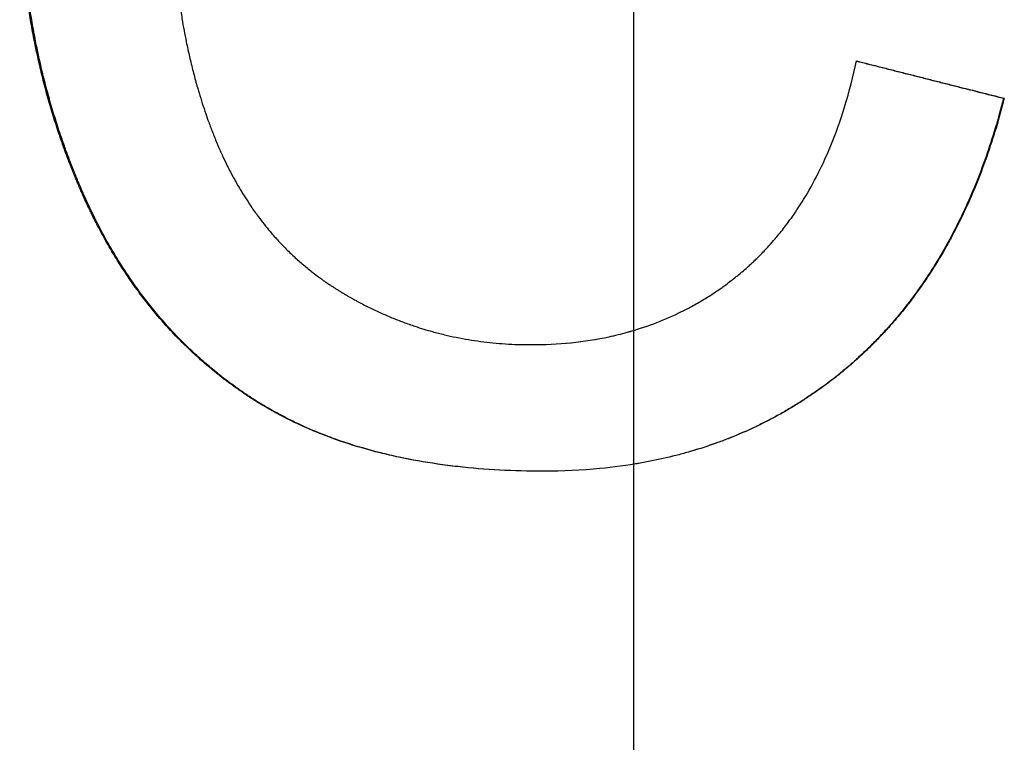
# Paper-space layout 'Layout1' of a CAD drawing. Extents: x -10 to 10, y -0.3 to 14.9.
# Tile 7 of 12: x -0.132 to 0.08, y 4.481 to 4.636. Entities that reach past the tile are written whole.
import ezdxf

# ---------------------------------------------------------------- set-up
doc = ezdxf.new("R2010")
doc.units = 0
doc.header["$MEASUREMENT"] = 0
doc.linetypes.add('CHAIN', pattern=[0.7087, 0.4724, -0.0591, 0.1181, -0.0591])
doc.layers.get('0').update_dxf_attribs({"linetype": 'CONTINUOUS'})

psp = doc.layouts.get("Layout1")

# ---------------------------------------------------------------- linework, layer by layer
at = {"linetype": 'CHAIN', "ltscale": 2}
psp.add_line((0, -0.25591), (0, 14.90157), dxfattribs=at)
psp.add_line((0.07969, 4.61948), (0.07984, 4.61948))
for points, knots in [([(-0.01948, 4.53917), (-0.02271, 4.53917), (-0.02587, 4.53925), (-0.02895, 4.53942), (-0.03203, 4.53958), (-0.03504, 4.53983), (-0.03797, 4.54016), (-0.03943, 4.54033), (-0.04088, 4.54051), (-0.04231, 4.54072), (-0.04516, 4.54113), (-0.04794, 4.54162), (-0.05065, 4.5422), (-0.052, 4.54249), (-0.05333, 4.5428), (-0.05465, 4.54313), (-0.05728, 4.54379), (-0.05983, 4.54453), (-0.06231, 4.54535), (-0.06541, 4.54638), (-0.06839, 4.54754), (-0.07125, 4.54883), (-0.07183, 4.54909), (-0.07239, 4.54935), (-0.07296, 4.54962), (-0.0738, 4.55002), (-0.07464, 4.55043), (-0.07546, 4.55086), (-0.07628, 4.55128), (-0.0771, 4.55172), (-0.0779, 4.55217), (-0.07857, 4.55254), (-0.07923, 4.55292), (-0.07988, 4.55331), (-0.08001, 4.55339), (-0.08015, 4.55347), (-0.08028, 4.55355), (-0.08067, 4.55378), (-0.08105, 4.55402), (-0.08144, 4.55426), (-0.0817, 4.55442), (-0.08195, 4.55458), (-0.08221, 4.55475), (-0.08259, 4.55499), (-0.08297, 4.55524), (-0.08335, 4.55549), (-0.08347, 4.55558), (-0.0836, 4.55566), (-0.08372, 4.55574), (-0.08397, 4.55591), (-0.08422, 4.55608), (-0.08447, 4.55625), (-0.08459, 4.55634), (-0.08472, 4.55642), (-0.08484, 4.55651), (-0.08509, 4.55668), (-0.08534, 4.55685), (-0.08558, 4.55703), (-0.08571, 4.55711), (-0.08583, 4.5572), (-0.08595, 4.55729), (-0.08632, 4.55755), (-0.08668, 4.55782), (-0.08705, 4.55809), (-0.08729, 4.55826), (-0.08753, 4.55844), (-0.08777, 4.55862), (-0.08849, 4.55917), (-0.0892, 4.55972), (-0.08991, 4.56028), (-0.09038, 4.56066), (-0.09084, 4.56104), (-0.0913, 4.56142), (-0.09222, 4.56219), (-0.09313, 4.56298), (-0.09402, 4.56379), (-0.09447, 4.56419), (-0.09491, 4.5646), (-0.09535, 4.56501), (-0.09667, 4.56625), (-0.09795, 4.56752), (-0.0992, 4.56884), (-0.10003, 4.56972), (-0.10085, 4.57062), (-0.10165, 4.57154), (-0.10285, 4.57291), (-0.10402, 4.57433), (-0.10516, 4.57578), (-0.10553, 4.57627), (-0.10591, 4.57676), (-0.10628, 4.57725), (-0.10702, 4.57824), (-0.10775, 4.57925), (-0.10846, 4.58028), (-0.10881, 4.58079), (-0.10916, 4.58131), (-0.10951, 4.58183), (-0.11021, 4.58287), (-0.11089, 4.58394), (-0.11156, 4.58502), (-0.11189, 4.58556), (-0.11222, 4.5861), (-0.11254, 4.58665), (-0.11319, 4.58775), (-0.11383, 4.58887), (-0.11445, 4.59001), (-0.11476, 4.59057), (-0.11507, 4.59115), (-0.11537, 4.59172), (-0.11582, 4.59259), (-0.11627, 4.59347), (-0.1167, 4.59435), (-0.11685, 4.59465), (-0.11699, 4.59494), (-0.11714, 4.59524), (-0.11735, 4.59569), (-0.11757, 4.59614), (-0.11778, 4.59659), (-0.11785, 4.59674), (-0.11792, 4.59689), (-0.11799, 4.59704), (-0.11813, 4.59735), (-0.11827, 4.59765), (-0.11841, 4.59795), (-0.11848, 4.59811), (-0.11854, 4.59826), (-0.11861, 4.59841), (-0.11875, 4.59872), (-0.11889, 4.59902), (-0.11902, 4.59933), (-0.11909, 4.59949), (-0.11916, 4.59964), (-0.11922, 4.5998), (-0.11936, 4.6001), (-0.11949, 4.60041), (-0.11962, 4.60073), (-0.11969, 4.60088), (-0.11976, 4.60104), (-0.11982, 4.60119), (-0.11995, 4.60151), (-0.12008, 4.60182), (-0.12021, 4.60213), (-0.12028, 4.60229), (-0.12034, 4.60244), (-0.12041, 4.6026), (-0.12053, 4.60291), (-0.12066, 4.60323), (-0.12079, 4.60354), (-0.12085, 4.6037), (-0.12091, 4.60385), (-0.12098, 4.60401), (-0.12116, 4.60448), (-0.12135, 4.60495), (-0.12153, 4.60543), (-0.12165, 4.60574), (-0.12177, 4.60606), (-0.12189, 4.60637), (-0.12213, 4.60701), (-0.12237, 4.60764), (-0.1226, 4.60827), (-0.12272, 4.60859), (-0.12283, 4.60891), (-0.12295, 4.60923), (-0.12329, 4.61018), (-0.12362, 4.61114), (-0.12394, 4.6121), (-0.12416, 4.61274), (-0.12437, 4.61338), (-0.12458, 4.61403), (-0.12499, 4.61531), (-0.12539, 4.61661), (-0.12577, 4.6179), (-0.12596, 4.61855), (-0.12614, 4.6192), (-0.12633, 4.61986), (-0.12669, 4.62116), (-0.12704, 4.62247), (-0.12737, 4.62379), (-0.12753, 4.62445), (-0.1277, 4.62511), (-0.12785, 4.62577), (-0.12832, 4.62775), (-0.12876, 4.62975), (-0.12916, 4.63176), (-0.12942, 4.63309), (-0.12967, 4.63444), (-0.1299, 4.63579), (-0.13036, 4.63849), (-0.13076, 4.64122), (-0.13109, 4.64397), (-0.13126, 4.64534), (-0.13141, 4.64672), (-0.13154, 4.64811), (-0.1318, 4.65088), (-0.132, 4.65368), (-0.13213, 4.6565), (-0.13227, 4.65932), (-0.13233, 4.66216), (-0.13233, 4.66503)], [0, 0, 0, 0, 0.125, 0.125, 0.125, 0.25, 0.25, 0.25, 0.3125, 0.3125, 0.3125, 0.4375, 0.4375, 0.4375, 0.5, 0.5, 0.5, 0.625, 0.625, 0.625, 0.78125, 0.78125, 0.78125, 0.8125, 0.8125, 0.8125, 0.859375, 0.859375, 0.859375, 0.90625, 0.90625, 0.90625, 0.945312, 0.945312, 0.945312, 0.953125, 0.953125, 0.953125, 0.976562, 0.976562, 0.976562, 0.992188, 0.992188, 0.992188, 1.015625, 1.015625, 1.015625, 1.023438, 1.023438, 1.023438, 1.039062, 1.039062, 1.039062, 1.046875, 1.046875, 1.046875, 1.0625, 1.0625, 1.0625, 1.070312, 1.070312, 1.070312, 1.09375, 1.09375, 1.09375, 1.109375, 1.109375, 1.109375, 1.15625, 1.15625, 1.15625, 1.1875, 1.1875, 1.1875, 1.25, 1.25, 1.25, 1.28125, 1.28125, 1.28125, 1.375, 1.375, 1.375, 1.4375, 1.4375, 1.4375, 1.53125, 1.53125, 1.53125, 1.5625, 1.5625, 1.5625, 1.625, 1.625, 1.625, 1.65625, 1.65625, 1.65625, 1.71875, 1.71875, 1.71875, 1.75, 1.75, 1.75, 1.8125, 1.8125, 1.8125, 1.84375, 1.84375, 1.84375, 1.890625, 1.890625, 1.890625, 1.90625, 1.90625, 1.90625, 1.929688, 1.929688, 1.929688, 1.9375, 1.9375, 1.9375, 1.953125, 1.953125, 1.953125, 1.960938, 1.960938, 1.960938, 1.976562, 1.976562, 1.976562, 1.984375, 1.984375, 1.984375, 2, 2, 2, 2.007812, 2.007812, 2.007812, 2.023438, 2.023438, 2.023438, 2.03125, 2.03125, 2.03125, 2.046875, 2.046875, 2.046875, 2.054688, 2.054688, 2.054688, 2.078125, 2.078125, 2.078125, 2.09375, 2.09375, 2.09375, 2.125, 2.125, 2.125, 2.140625, 2.140625, 2.140625, 2.1875, 2.1875, 2.1875, 2.21875, 2.21875, 2.21875, 2.28125, 2.28125, 2.28125, 2.3125, 2.3125, 2.3125, 2.375, 2.375, 2.375, 2.40625, 2.40625, 2.40625, 2.5, 2.5, 2.5, 2.5625, 2.5625, 2.5625, 2.6875, 2.6875, 2.6875, 2.75, 2.75, 2.75, 2.875, 2.875, 2.875, 3, 3, 3, 3]), ([(-0.01948, 4.53917), (-0.02269, 4.53917), (-0.02583, 4.53925), (-0.02889, 4.53942), (-0.03197, 4.53958), (-0.03497, 4.53983), (-0.03789, 4.54016), (-0.03936, 4.54033), (-0.0408, 4.54051), (-0.04223, 4.54072), (-0.04507, 4.54113), (-0.04785, 4.54162), (-0.05055, 4.5422), (-0.0519, 4.54249), (-0.05323, 4.5428), (-0.05454, 4.54313), (-0.05717, 4.54379), (-0.05971, 4.54453), (-0.06219, 4.54535), (-0.06343, 4.54576), (-0.06464, 4.5462), (-0.06584, 4.54665), (-0.06764, 4.54733), (-0.0694, 4.54806), (-0.07111, 4.54883), (-0.07169, 4.54909), (-0.07225, 4.54935), (-0.07281, 4.54962), (-0.07366, 4.55002), (-0.07449, 4.55043), (-0.07531, 4.55086), (-0.07559, 4.551), (-0.07586, 4.55114), (-0.07613, 4.55129), (-0.07667, 4.55157), (-0.07721, 4.55187), (-0.07775, 4.55217), (-0.07801, 4.55232), (-0.07828, 4.55247), (-0.07854, 4.55262), (-0.07894, 4.55285), (-0.07934, 4.55308), (-0.07973, 4.55331), (-0.07986, 4.55339), (-0.07999, 4.55347), (-0.08012, 4.55355), (-0.08038, 4.5537), (-0.08064, 4.55386), (-0.08089, 4.55402), (-0.08102, 4.5541), (-0.08115, 4.55418), (-0.08128, 4.55426), (-0.08154, 4.55442), (-0.08179, 4.55458), (-0.08205, 4.55475), (-0.08217, 4.55483), (-0.0823, 4.55491), (-0.08243, 4.55499), (-0.08268, 4.55516), (-0.08293, 4.55533), (-0.08318, 4.55549), (-0.08331, 4.55558), (-0.08343, 4.55566), (-0.08356, 4.55574), (-0.08381, 4.55591), (-0.08406, 4.55608), (-0.08431, 4.55625), (-0.08443, 4.55634), (-0.08455, 4.55642), (-0.08468, 4.55651), (-0.08492, 4.55668), (-0.08517, 4.55685), (-0.08542, 4.55703), (-0.08554, 4.55711), (-0.08566, 4.5572), (-0.08578, 4.55729), (-0.08615, 4.55755), (-0.08651, 4.55782), (-0.08688, 4.55809), (-0.08712, 4.55826), (-0.08736, 4.55844), (-0.0876, 4.55862), (-0.08832, 4.55917), (-0.08903, 4.55972), (-0.08973, 4.56028), (-0.0902, 4.56066), (-0.09066, 4.56104), (-0.09112, 4.56142), (-0.09204, 4.56219), (-0.09295, 4.56298), (-0.09384, 4.56379), (-0.09429, 4.56419), (-0.09473, 4.5646), (-0.09517, 4.56501), (-0.09648, 4.56625), (-0.09776, 4.56752), (-0.099, 4.56884), (-0.09984, 4.56972), (-0.10065, 4.57062), (-0.10145, 4.57154), (-0.10265, 4.57291), (-0.10382, 4.57433), (-0.10495, 4.57578), (-0.10533, 4.57627), (-0.1057, 4.57676), (-0.10607, 4.57725), (-0.10681, 4.57824), (-0.10754, 4.57925), (-0.10825, 4.58028), (-0.1086, 4.58079), (-0.10895, 4.58131), (-0.1093, 4.58183), (-0.10999, 4.58287), (-0.11067, 4.58394), (-0.11134, 4.58502), (-0.11167, 4.58556), (-0.112, 4.5861), (-0.11232, 4.58665), (-0.11297, 4.58775), (-0.11361, 4.58887), (-0.11423, 4.59001), (-0.11453, 4.59057), (-0.11484, 4.59115), (-0.11514, 4.59172), (-0.1156, 4.59259), (-0.11604, 4.59347), (-0.11648, 4.59435), (-0.11662, 4.59465), (-0.11677, 4.59494), (-0.11691, 4.59524), (-0.11712, 4.59569), (-0.11734, 4.59614), (-0.11755, 4.59659), (-0.11762, 4.59674), (-0.11769, 4.59689), (-0.11776, 4.59704), (-0.1179, 4.59735), (-0.11804, 4.59765), (-0.11817, 4.59795), (-0.11824, 4.59811), (-0.11831, 4.59826), (-0.11838, 4.59841), (-0.11852, 4.59872), (-0.11865, 4.59902), (-0.11879, 4.59933), (-0.11886, 4.59949), (-0.11892, 4.59964), (-0.11899, 4.5998), (-0.11912, 4.6001), (-0.11926, 4.60041), (-0.11939, 4.60073), (-0.11946, 4.60088), (-0.11952, 4.60104), (-0.11959, 4.60119), (-0.11972, 4.60151), (-0.11985, 4.60182), (-0.11998, 4.60213), (-0.12004, 4.60229), (-0.12011, 4.60244), (-0.12017, 4.6026), (-0.1203, 4.60291), (-0.12042, 4.60323), (-0.12055, 4.60354), (-0.12061, 4.6037), (-0.12068, 4.60385), (-0.12074, 4.60401), (-0.12093, 4.60448), (-0.12111, 4.60495), (-0.12129, 4.60543), (-0.12142, 4.60574), (-0.12154, 4.60606), (-0.12166, 4.60637), (-0.1219, 4.60701), (-0.12213, 4.60764), (-0.12236, 4.60827), (-0.12248, 4.60859), (-0.12259, 4.60891), (-0.12271, 4.60923), (-0.12305, 4.61018), (-0.12338, 4.61114), (-0.1237, 4.6121), (-0.12392, 4.61274), (-0.12413, 4.61338), (-0.12433, 4.61403), (-0.12475, 4.61531), (-0.12514, 4.61661), (-0.12552, 4.6179), (-0.12571, 4.61855), (-0.1259, 4.6192), (-0.12608, 4.61986), (-0.12644, 4.62116), (-0.12679, 4.62247), (-0.12712, 4.62379), (-0.12728, 4.62445), (-0.12745, 4.62511), (-0.1276, 4.62577), (-0.12807, 4.62775), (-0.12851, 4.62975), (-0.1289, 4.63176), (-0.12917, 4.63309), (-0.12942, 4.63444), (-0.12965, 4.63579), (-0.13011, 4.63849), (-0.13051, 4.64122), (-0.13084, 4.64397), (-0.131, 4.64534), (-0.13115, 4.64672), (-0.13128, 4.64811), (-0.13155, 4.65088), (-0.13174, 4.65368), (-0.13188, 4.6565), (-0.13201, 4.65932), (-0.13207, 4.66216), (-0.13207, 4.66503)], [0.000492, 0.000492, 0.000492, 0.000492, 0.125, 0.125, 0.125, 0.25, 0.25, 0.25, 0.3125, 0.3125, 0.3125, 0.4375, 0.4375, 0.4375, 0.5, 0.5, 0.5, 0.625, 0.625, 0.625, 0.6875, 0.6875, 0.6875, 0.78125, 0.78125, 0.78125, 0.8125, 0.8125, 0.8125, 0.859375, 0.859375, 0.859375, 0.875, 0.875, 0.875, 0.90625, 0.90625, 0.90625, 0.921875, 0.921875, 0.921875, 0.945312, 0.945312, 0.945312, 0.953125, 0.953125, 0.953125, 0.96875, 0.96875, 0.96875, 0.976562, 0.976562, 0.976562, 0.992188, 0.992188, 0.992188, 1, 1, 1, 1.015625, 1.015625, 1.015625, 1.023438, 1.023438, 1.023438, 1.039062, 1.039062, 1.039062, 1.046875, 1.046875, 1.046875, 1.0625, 1.0625, 1.0625, 1.070312, 1.070312, 1.070312, 1.09375, 1.09375, 1.09375, 1.109375, 1.109375, 1.109375, 1.15625, 1.15625, 1.15625, 1.1875, 1.1875, 1.1875, 1.25, 1.25, 1.25, 1.28125, 1.28125, 1.28125, 1.375, 1.375, 1.375, 1.4375, 1.4375, 1.4375, 1.53125, 1.53125, 1.53125, 1.5625, 1.5625, 1.5625, 1.625, 1.625, 1.625, 1.65625, 1.65625, 1.65625, 1.71875, 1.71875, 1.71875, 1.75, 1.75, 1.75, 1.8125, 1.8125, 1.8125, 1.84375, 1.84375, 1.84375, 1.890625, 1.890625, 1.890625, 1.90625, 1.90625, 1.90625, 1.929688, 1.929688, 1.929688, 1.9375, 1.9375, 1.9375, 1.953125, 1.953125, 1.953125, 1.960938, 1.960938, 1.960938, 1.976562, 1.976562, 1.976562, 1.984375, 1.984375, 1.984375, 2, 2, 2, 2.007812, 2.007812, 2.007812, 2.023438, 2.023438, 2.023438, 2.03125, 2.03125, 2.03125, 2.046875, 2.046875, 2.046875, 2.054688, 2.054688, 2.054688, 2.078125, 2.078125, 2.078125, 2.09375, 2.09375, 2.09375, 2.125, 2.125, 2.125, 2.140625, 2.140625, 2.140625, 2.1875, 2.1875, 2.1875, 2.21875, 2.21875, 2.21875, 2.28125, 2.28125, 2.28125, 2.3125, 2.3125, 2.3125, 2.375, 2.375, 2.375, 2.40625, 2.40625, 2.40625, 2.5, 2.5, 2.5, 2.5625, 2.5625, 2.5625, 2.6875, 2.6875, 2.6875, 2.75, 2.75, 2.75, 2.875, 2.875, 2.875, 3, 3, 3, 3]), ([(-0.0996, 4.66521), (-0.0996, 4.66266), (-0.09955, 4.66016), (-0.09946, 4.65769), (-0.09936, 4.65523), (-0.09922, 4.6528), (-0.09904, 4.65041), (-0.09876, 4.64684), (-0.09837, 4.64335), (-0.09788, 4.63995), (-0.09772, 4.63882), (-0.09754, 4.63769), (-0.09736, 4.63658), (-0.09708, 4.63491), (-0.09677, 4.63326), (-0.09644, 4.63164), (-0.09633, 4.6311), (-0.09621, 4.63056), (-0.0961, 4.63002), (-0.09586, 4.62895), (-0.09562, 4.62789), (-0.09536, 4.62683), (-0.09523, 4.62631), (-0.0951, 4.62578), (-0.09497, 4.62526), (-0.0947, 4.62422), (-0.09442, 4.62319), (-0.09413, 4.62216), (-0.09398, 4.62165), (-0.09383, 4.62114), (-0.09368, 4.62064), (-0.09345, 4.61988), (-0.09322, 4.61912), (-0.09298, 4.61838), (-0.09274, 4.61763), (-0.09249, 4.61689), (-0.09224, 4.61615), (-0.09203, 4.61553), (-0.09181, 4.61492), (-0.09159, 4.61432), (-0.09146, 4.61395), (-0.09132, 4.61359), (-0.09119, 4.61323), (-0.09105, 4.61287), (-0.09091, 4.61251), (-0.09077, 4.61215), (-0.09064, 4.61179), (-0.0905, 4.61144), (-0.09035, 4.61108), (-0.09021, 4.61073), (-0.09007, 4.61038), (-0.08992, 4.61002), (-0.08987, 4.60991), (-0.08982, 4.60979), (-0.08977, 4.60968), (-0.08968, 4.60944), (-0.08958, 4.60921), (-0.08948, 4.60898), (-0.08943, 4.60887), (-0.08938, 4.60875), (-0.08933, 4.60864), (-0.08918, 4.60829), (-0.08902, 4.60795), (-0.08887, 4.60761), (-0.08877, 4.60738), (-0.08866, 4.60716), (-0.08856, 4.60693), (-0.08824, 4.60626), (-0.08792, 4.60559), (-0.0876, 4.60493), (-0.08738, 4.60449), (-0.08716, 4.60406), (-0.08693, 4.60363), (-0.08648, 4.60277), (-0.08602, 4.60192), (-0.08554, 4.60109), (-0.08531, 4.60067), (-0.08506, 4.60026), (-0.08482, 4.59985), (-0.08409, 4.59863), (-0.08333, 4.59743), (-0.08254, 4.59628), (-0.08201, 4.59551), (-0.08147, 4.59475), (-0.08092, 4.59401), (-0.08009, 4.5929), (-0.07924, 4.59182), (-0.07835, 4.59078), (-0.07806, 4.59043), (-0.07776, 4.59008), (-0.07746, 4.58974), (-0.07685, 4.58906), (-0.07624, 4.5884), (-0.07561, 4.58775), (-0.0753, 4.58742), (-0.07498, 4.5871), (-0.07466, 4.58678), (-0.07402, 4.58615), (-0.07336, 4.58553), (-0.0727, 4.58492), (-0.07236, 4.58462), (-0.07203, 4.58432), (-0.07169, 4.58403), (-0.07101, 4.58344), (-0.07032, 4.58286), (-0.06961, 4.5823), (-0.06926, 4.58203), (-0.0689, 4.58175), (-0.06855, 4.58148), (-0.06801, 4.58107), (-0.06746, 4.58067), (-0.06691, 4.58028), (-0.06673, 4.58015), (-0.06654, 4.58002), (-0.06635, 4.57989), (-0.06608, 4.5797), (-0.0658, 4.57951), (-0.06551, 4.57932), (-0.06542, 4.57925), (-0.06533, 4.57919), (-0.06523, 4.57913), (-0.06504, 4.579), (-0.06485, 4.57888), (-0.06466, 4.57876), (-0.06457, 4.5787), (-0.06447, 4.57864), (-0.06438, 4.57857), (-0.06418, 4.57845), (-0.06399, 4.57833), (-0.0638, 4.57821), (-0.0637, 4.57815), (-0.06361, 4.57809), (-0.06351, 4.57803), (-0.06332, 4.57791), (-0.06312, 4.57779), (-0.06293, 4.57768), (-0.06283, 4.57762), (-0.06273, 4.57756), (-0.06263, 4.5775), (-0.06244, 4.57739), (-0.06224, 4.57727), (-0.06204, 4.57716), (-0.06195, 4.5771), (-0.06185, 4.57704), (-0.06175, 4.57699), (-0.06155, 4.57687), (-0.06136, 4.57676), (-0.06116, 4.57665), (-0.06106, 4.57659), (-0.06096, 4.57654), (-0.06087, 4.57648), (-0.06057, 4.57631), (-0.06027, 4.57615), (-0.05998, 4.57599), (-0.05978, 4.57588), (-0.05958, 4.57577), (-0.05938, 4.57567), (-0.05898, 4.57545), (-0.05859, 4.57525), (-0.05819, 4.57504), (-0.05799, 4.57494), (-0.05779, 4.57484), (-0.05759, 4.57474), (-0.05699, 4.57443), (-0.05639, 4.57414), (-0.05578, 4.57385), (-0.05538, 4.57366), (-0.05497, 4.57348), (-0.05457, 4.57329), (-0.05376, 4.57293), (-0.05294, 4.57258), (-0.05213, 4.57224), (-0.05172, 4.57207), (-0.05131, 4.57191), (-0.05089, 4.57175), (-0.05007, 4.57142), (-0.04924, 4.57112), (-0.04841, 4.57082), (-0.048, 4.57068), (-0.04758, 4.57053), (-0.04716, 4.57039), (-0.04591, 4.56998), (-0.04465, 4.56959), (-0.04338, 4.56924), (-0.04253, 4.56901), (-0.04168, 4.56879), (-0.04082, 4.56858), (-0.03911, 4.56817), (-0.03738, 4.56782), (-0.03563, 4.56753), (-0.03476, 4.56738), (-0.03388, 4.56725), (-0.033, 4.56713), (-0.03124, 4.5669), (-0.02946, 4.56672), (-0.02766, 4.5666), (-0.02587, 4.56649), (-0.02405, 4.56643), (-0.02223, 4.56643)], [0, 0, 0, 0, 0.125, 0.125, 0.125, 0.25, 0.25, 0.25, 0.4375, 0.4375, 0.4375, 0.5, 0.5, 0.5, 0.59375, 0.59375, 0.59375, 0.625, 0.625, 0.625, 0.6875, 0.6875, 0.6875, 0.71875, 0.71875, 0.71875, 0.78125, 0.78125, 0.78125, 0.8125, 0.8125, 0.8125, 0.859375, 0.859375, 0.859375, 0.90625, 0.90625, 0.90625, 0.945312, 0.945312, 0.945312, 0.96875, 0.96875, 0.96875, 0.992188, 0.992188, 0.992188, 1.015625, 1.015625, 1.015625, 1.039062, 1.039062, 1.039062, 1.046875, 1.046875, 1.046875, 1.0625, 1.0625, 1.0625, 1.070312, 1.070312, 1.070312, 1.09375, 1.09375, 1.09375, 1.109375, 1.109375, 1.109375, 1.15625, 1.15625, 1.15625, 1.1875, 1.1875, 1.1875, 1.25, 1.25, 1.25, 1.28125, 1.28125, 1.28125, 1.375, 1.375, 1.375, 1.4375, 1.4375, 1.4375, 1.53125, 1.53125, 1.53125, 1.5625, 1.5625, 1.5625, 1.625, 1.625, 1.625, 1.65625, 1.65625, 1.65625, 1.71875, 1.71875, 1.71875, 1.75, 1.75, 1.75, 1.8125, 1.8125, 1.8125, 1.84375, 1.84375, 1.84375, 1.890625, 1.890625, 1.890625, 1.90625, 1.90625, 1.90625, 1.929688, 1.929688, 1.929688, 1.9375, 1.9375, 1.9375, 1.953125, 1.953125, 1.953125, 1.960938, 1.960938, 1.960938, 1.976562, 1.976562, 1.976562, 1.984375, 1.984375, 1.984375, 2, 2, 2, 2.007812, 2.007812, 2.007812, 2.023438, 2.023438, 2.023438, 2.03125, 2.03125, 2.03125, 2.046875, 2.046875, 2.046875, 2.054688, 2.054688, 2.054688, 2.078125, 2.078125, 2.078125, 2.09375, 2.09375, 2.09375, 2.125, 2.125, 2.125, 2.140625, 2.140625, 2.140625, 2.1875, 2.1875, 2.1875, 2.21875, 2.21875, 2.21875, 2.28125, 2.28125, 2.28125, 2.3125, 2.3125, 2.3125, 2.375, 2.375, 2.375, 2.40625, 2.40625, 2.40625, 2.5, 2.5, 2.5, 2.5625, 2.5625, 2.5625, 2.6875, 2.6875, 2.6875, 2.75, 2.75, 2.75, 2.875, 2.875, 2.875, 3, 3, 3, 3]), ([(-0.02223, 4.56643), (-0.01926, 4.56643), (-0.01637, 4.56657), (-0.01355, 4.56685), (-0.01074, 4.56714), (-0.008, 4.56757), (-0.00534, 4.56813), (-0.004, 4.56842), (-0.00269, 4.56874), (-0.0014, 4.5691), (0.00054, 4.56963), (0.00244, 4.57024), (0.00429, 4.57094), (0.00615, 4.57163), (0.00796, 4.5724), (0.00973, 4.57326), (0.01032, 4.57354), (0.0109, 4.57383), (0.01148, 4.57414), (0.01235, 4.57459), (0.01321, 4.57506), (0.01406, 4.57556), (0.01491, 4.57605), (0.01574, 4.57656), (0.01657, 4.5771), (0.01726, 4.57754), (0.01794, 4.578), (0.01862, 4.57847), (0.01875, 4.57857), (0.01888, 4.57866), (0.01902, 4.57876), (0.01929, 4.57895), (0.01955, 4.57914), (0.01982, 4.57934), (0.02022, 4.57963), (0.02062, 4.57993), (0.02101, 4.58023), (0.02134, 4.58049), (0.02166, 4.58074), (0.02199, 4.581), (0.02205, 4.58106), (0.02212, 4.58111), (0.02218, 4.58116), (0.02251, 4.58142), (0.02283, 4.58169), (0.02315, 4.58195), (0.02321, 4.58201), (0.02328, 4.58206), (0.02334, 4.58212), (0.02372, 4.58244), (0.0241, 4.58277), (0.02448, 4.5831), (0.0246, 4.58321), (0.02473, 4.58332), (0.02485, 4.58343), (0.0251, 4.58366), (0.02534, 4.58389), (0.02559, 4.58411), (0.02571, 4.58423), (0.02583, 4.58434), (0.02595, 4.58446), (0.0262, 4.58469), (0.02644, 4.58492), (0.02668, 4.58516), (0.0268, 4.58528), (0.02692, 4.58539), (0.02704, 4.58551), (0.02739, 4.58587), (0.02774, 4.58623), (0.02809, 4.58659), (0.02833, 4.58684), (0.02856, 4.58708), (0.02879, 4.58733), (0.02924, 4.58783), (0.02969, 4.58833), (0.03014, 4.58885), (0.03036, 4.5891), (0.03058, 4.58936), (0.0308, 4.58962), (0.03146, 4.59041), (0.0321, 4.59121), (0.03272, 4.59203), (0.03314, 4.59258), (0.03355, 4.59314), (0.03395, 4.5937), (0.03476, 4.59484), (0.03554, 4.596), (0.03629, 4.5972), (0.03666, 4.5978), (0.03703, 4.59841), (0.0374, 4.59903), (0.03848, 4.60088), (0.0395, 4.60281), (0.04047, 4.60482), (0.04111, 4.60616), (0.04172, 4.60754), (0.04231, 4.60895), (0.04348, 4.61177), (0.04454, 4.61472), (0.04549, 4.61782), (0.04644, 4.62092), (0.04729, 4.62415), (0.04802, 4.62753)], [0, 0, 0, 0, 0.166667, 0.166667, 0.166667, 0.333333, 0.333333, 0.333333, 0.416667, 0.416667, 0.416667, 0.541667, 0.541667, 0.541667, 0.666667, 0.666667, 0.666667, 0.708333, 0.708333, 0.708333, 0.770833, 0.770833, 0.770833, 0.833333, 0.833333, 0.833333, 0.885417, 0.885417, 0.885417, 0.895833, 0.895833, 0.895833, 0.916667, 0.916667, 0.916667, 0.947917, 0.947917, 0.947917, 0.973958, 0.973958, 0.973958, 0.979167, 0.979167, 0.979167, 1.005208, 1.005208, 1.005208, 1.010417, 1.010417, 1.010417, 1.041667, 1.041667, 1.041667, 1.052083, 1.052083, 1.052083, 1.072917, 1.072917, 1.072917, 1.083333, 1.083333, 1.083333, 1.104167, 1.104167, 1.104167, 1.114583, 1.114583, 1.114583, 1.145833, 1.145833, 1.145833, 1.166667, 1.166667, 1.166667, 1.208333, 1.208333, 1.208333, 1.229167, 1.229167, 1.229167, 1.291667, 1.291667, 1.291667, 1.333333, 1.333333, 1.333333, 1.416667, 1.416667, 1.416667, 1.458333, 1.458333, 1.458333, 1.583333, 1.583333, 1.583333, 1.666667, 1.666667, 1.666667, 1.833333, 1.833333, 1.833333, 2, 2, 2, 2]), ([(0.04801, 4.6275), (0.04887, 4.62729), (0.04972, 4.62707), (0.05057, 4.62685), (0.05145, 4.62663), (0.05234, 4.62641), (0.05322, 4.62618), (0.05366, 4.62607), (0.0541, 4.62596), (0.05454, 4.62585), (0.05542, 4.62562), (0.05631, 4.6254), (0.05719, 4.62518), (0.05763, 4.62507), (0.05807, 4.62495), (0.05851, 4.62484), (0.05939, 4.62462), (0.06028, 4.6244), (0.06116, 4.62417), (0.0616, 4.62406), (0.06204, 4.62395), (0.06248, 4.62384), (0.06337, 4.62361), (0.06425, 4.62339), (0.06513, 4.62317), (0.06557, 4.62305), (0.06601, 4.62294), (0.06645, 4.62283), (0.06734, 4.62261), (0.06822, 4.62238), (0.0691, 4.62216), (0.06954, 4.62205), (0.06998, 4.62194), (0.07042, 4.62182), (0.07175, 4.62149), (0.07307, 4.62115), (0.07439, 4.62082), (0.07616, 4.62037), (0.07792, 4.61992), (0.07969, 4.61948)], [0.00023346, 0.00023346, 0.00023346, 0.00023346, 0.00694926, 0.00694926, 0.00694926, 0.01389853, 0.01389853, 0.01389853, 0.01737316, 0.01737316, 0.01737316, 0.02432242, 0.02432242, 0.02432242, 0.02779705, 0.02779705, 0.02779705, 0.03474631, 0.03474631, 0.03474631, 0.03822094, 0.03822094, 0.03822094, 0.04517021, 0.04517021, 0.04517021, 0.04864484, 0.04864484, 0.04864484, 0.0555941, 0.0555941, 0.0555941, 0.05906873, 0.05906873, 0.05906873, 0.06949263, 0.06949263, 0.06949263, 0.08339115, 0.08339115, 0.08339115, 0.08339115]), ([(0.04802, 4.62753), (0.04979, 4.62708), (0.05155, 4.62663), (0.05332, 4.62618), (0.05376, 4.62607), (0.05421, 4.62596), (0.05465, 4.62585), (0.05553, 4.62562), (0.05642, 4.6254), (0.0573, 4.62518), (0.05774, 4.62507), (0.05818, 4.62495), (0.05863, 4.62484), (0.05951, 4.62462), (0.06039, 4.6244), (0.06128, 4.62417), (0.06172, 4.62406), (0.06216, 4.62395), (0.06261, 4.62384), (0.06349, 4.62361), (0.06437, 4.62339), (0.06526, 4.62317), (0.0657, 4.62305), (0.06614, 4.62294), (0.06658, 4.62283), (0.06747, 4.62261), (0.06835, 4.62238), (0.06924, 4.62216), (0.06968, 4.62205), (0.07012, 4.62194), (0.07056, 4.62182), (0.07189, 4.62149), (0.07321, 4.62115), (0.07454, 4.62082), (0.07631, 4.62037), (0.07808, 4.61992), (0.07984, 4.61948)], [0, 0, 0, 0, 0.01389853, 0.01389853, 0.01389853, 0.01737316, 0.01737316, 0.01737316, 0.02432242, 0.02432242, 0.02432242, 0.02779705, 0.02779705, 0.02779705, 0.03474631, 0.03474631, 0.03474631, 0.03822094, 0.03822094, 0.03822094, 0.04517021, 0.04517021, 0.04517021, 0.04864484, 0.04864484, 0.04864484, 0.0555941, 0.0555941, 0.0555941, 0.05906873, 0.05906873, 0.05906873, 0.06949263, 0.06949263, 0.06949263, 0.08339115, 0.08339115, 0.08339115, 0.08339115]), ([(0.07984, 4.61948), (0.07873, 4.61513), (0.07746, 4.61095), (0.07605, 4.60694), (0.07499, 4.60394), (0.07385, 4.60103), (0.07263, 4.59822), (0.07141, 4.59541), (0.0701, 4.5927), (0.06871, 4.59008), (0.06825, 4.58921), (0.06778, 4.58834), (0.0673, 4.58749), (0.06634, 4.58579), (0.06534, 4.58413), (0.0643, 4.58252), (0.06379, 4.58171), (0.06326, 4.58091), (0.06272, 4.58012), (0.06165, 4.57855), (0.06054, 4.57702), (0.0594, 4.57553), (0.05883, 4.57479), (0.05825, 4.57406), (0.05765, 4.57333), (0.05677, 4.57225), (0.05586, 4.57119), (0.05493, 4.57016), (0.05462, 4.56981), (0.05431, 4.56947), (0.054, 4.56913), (0.05337, 4.56845), (0.05274, 4.56778), (0.05209, 4.56713), (0.05177, 4.5668), (0.05144, 4.56647), (0.05111, 4.56615), (0.05046, 4.5655), (0.0498, 4.56487), (0.04912, 4.56424), (0.04879, 4.56393), (0.04845, 4.56362), (0.04811, 4.56331), (0.04742, 4.5627), (0.04673, 4.56209), (0.04603, 4.5615), (0.04568, 4.5612), (0.04533, 4.56091), (0.04497, 4.56062), (0.04444, 4.56018), (0.0439, 4.55975), (0.04336, 4.55932), (0.04318, 4.55918), (0.043, 4.55904), (0.04282, 4.5589), (0.04246, 4.55862), (0.04209, 4.55835), (0.04172, 4.55807), (0.04154, 4.55793), (0.04136, 4.5578), (0.04117, 4.55766), (0.04062, 4.55726), (0.04007, 4.55686), (0.03951, 4.55646), (0.03913, 4.5562), (0.03876, 4.55594), (0.03838, 4.55569), (0.03763, 4.55517), (0.03687, 4.55467), (0.03611, 4.55419), (0.03572, 4.55394), (0.03534, 4.5537), (0.03495, 4.55346), (0.03418, 4.55299), (0.0334, 4.55252), (0.03261, 4.55207), (0.03222, 4.55184), (0.03183, 4.55162), (0.03143, 4.5514), (0.03024, 4.55074), (0.02903, 4.5501), (0.02782, 4.5495), (0.027, 4.54909), (0.02618, 4.5487), (0.02536, 4.54832), (0.0237, 4.54756), (0.02202, 4.54684), (0.02032, 4.54617), (0.01946, 4.54584), (0.0186, 4.54552), (0.01774, 4.54521), (0.016, 4.54459), (0.01424, 4.54402), (0.01245, 4.54349), (0.01156, 4.54323), (0.01066, 4.54298), (0.00975, 4.54274), (0.00794, 4.54227), (0.0061, 4.54184), (0.00423, 4.54146), (0.00329, 4.54127), (0.00235, 4.54109), (0.00141, 4.54092), (-0.00144, 4.54042), (-0.00434, 4.54003), (-0.0073, 4.53974), (-0.01126, 4.53936), (-0.01531, 4.53917), (-0.01948, 4.53917)], [0, 0, 0, 0, 0.166667, 0.166667, 0.166667, 0.291667, 0.291667, 0.291667, 0.416667, 0.416667, 0.416667, 0.458333, 0.458333, 0.458333, 0.541667, 0.541667, 0.541667, 0.583333, 0.583333, 0.583333, 0.666667, 0.666667, 0.666667, 0.708333, 0.708333, 0.708333, 0.770833, 0.770833, 0.770833, 0.791667, 0.791667, 0.791667, 0.833333, 0.833333, 0.833333, 0.854167, 0.854167, 0.854167, 0.895833, 0.895833, 0.895833, 0.916667, 0.916667, 0.916667, 0.958333, 0.958333, 0.958333, 0.979167, 0.979167, 0.979167, 1.010417, 1.010417, 1.010417, 1.020833, 1.020833, 1.020833, 1.041667, 1.041667, 1.041667, 1.052083, 1.052083, 1.052083, 1.083333, 1.083333, 1.083333, 1.104167, 1.104167, 1.104167, 1.145833, 1.145833, 1.145833, 1.166667, 1.166667, 1.166667, 1.208333, 1.208333, 1.208333, 1.229167, 1.229167, 1.229167, 1.291667, 1.291667, 1.291667, 1.333333, 1.333333, 1.333333, 1.416667, 1.416667, 1.416667, 1.458333, 1.458333, 1.458333, 1.541667, 1.541667, 1.541667, 1.583333, 1.583333, 1.583333, 1.666667, 1.666667, 1.666667, 1.708333, 1.708333, 1.708333, 1.833333, 1.833333, 1.833333, 2, 2, 2, 2]), ([(0.07969, 4.61948), (0.07857, 4.61513), (0.07731, 4.61095), (0.0759, 4.60694), (0.07485, 4.60394), (0.07371, 4.60103), (0.07249, 4.59822), (0.07208, 4.59728), (0.07167, 4.59636), (0.07124, 4.59544), (0.07039, 4.59361), (0.0695, 4.59182), (0.06858, 4.59008), (0.06812, 4.58921), (0.06765, 4.58834), (0.06717, 4.58749), (0.06621, 4.58579), (0.06521, 4.58413), (0.06418, 4.58252), (0.06366, 4.58171), (0.06314, 4.58091), (0.0626, 4.58012), (0.06153, 4.57855), (0.06043, 4.57702), (0.05928, 4.57553), (0.05871, 4.57479), (0.05813, 4.57406), (0.05754, 4.57333), (0.05666, 4.57225), (0.05575, 4.57119), (0.05483, 4.57016), (0.05452, 4.56981), (0.05421, 4.56947), (0.05389, 4.56913), (0.05327, 4.56845), (0.05263, 4.56778), (0.05199, 4.56713), (0.05167, 4.5668), (0.05134, 4.56647), (0.05101, 4.56615), (0.05036, 4.5655), (0.0497, 4.56487), (0.04903, 4.56424), (0.04869, 4.56393), (0.04835, 4.56362), (0.04801, 4.56331), (0.0475, 4.56285), (0.04699, 4.56239), (0.04646, 4.56194), (0.04629, 4.5618), (0.04612, 4.56165), (0.04594, 4.5615), (0.04568, 4.56128), (0.04542, 4.56105), (0.04515, 4.56084), (0.04489, 4.56062), (0.04462, 4.5604), (0.04435, 4.56018), (0.04426, 4.56011), (0.04417, 4.56004), (0.04408, 4.55997), (0.04391, 4.55982), (0.04373, 4.55968), (0.04355, 4.55954), (0.04346, 4.55947), (0.04337, 4.5594), (0.04328, 4.55932), (0.0431, 4.55918), (0.04292, 4.55904), (0.04273, 4.5589), (0.04264, 4.55883), (0.04255, 4.55876), (0.04246, 4.55869), (0.04219, 4.55848), (0.04192, 4.55828), (0.04164, 4.55807), (0.04146, 4.55793), (0.04128, 4.5578), (0.04109, 4.55766), (0.04054, 4.55726), (0.03999, 4.55686), (0.03943, 4.55646), (0.03906, 4.5562), (0.03868, 4.55594), (0.03831, 4.55569), (0.03756, 4.55517), (0.0368, 4.55467), (0.03604, 4.55419), (0.03565, 4.55394), (0.03527, 4.5537), (0.03488, 4.55346), (0.03411, 4.55299), (0.03333, 4.55252), (0.03255, 4.55207), (0.03216, 4.55184), (0.03176, 4.55162), (0.03137, 4.5514), (0.03018, 4.55074), (0.02898, 4.5501), (0.02776, 4.5495), (0.02695, 4.54909), (0.02613, 4.5487), (0.02531, 4.54832), (0.02366, 4.54756), (0.02198, 4.54684), (0.02028, 4.54617), (0.01942, 4.54584), (0.01857, 4.54552), (0.0177, 4.54521), (0.01597, 4.54459), (0.01421, 4.54402), (0.01243, 4.54349), (0.01154, 4.54323), (0.01064, 4.54298), (0.00973, 4.54274), (0.00792, 4.54227), (0.00608, 4.54184), (0.00422, 4.54146), (0.00329, 4.54127), (0.00235, 4.54109), (0.0014, 4.54092), (0.00094, 4.54084), (0.00047, 4.54076), (0, 4.54068)], [0, 0, 0, 0, 0.166667, 0.166667, 0.166667, 0.291667, 0.291667, 0.291667, 0.333333, 0.333333, 0.333333, 0.416667, 0.416667, 0.416667, 0.458333, 0.458333, 0.458333, 0.541667, 0.541667, 0.541667, 0.583333, 0.583333, 0.583333, 0.666667, 0.666667, 0.666667, 0.708333, 0.708333, 0.708333, 0.770833, 0.770833, 0.770833, 0.791667, 0.791667, 0.791667, 0.833333, 0.833333, 0.833333, 0.854167, 0.854167, 0.854167, 0.895833, 0.895833, 0.895833, 0.916667, 0.916667, 0.916667, 0.947917, 0.947917, 0.947917, 0.958333, 0.958333, 0.958333, 0.973958, 0.973958, 0.973958, 0.989583, 0.989583, 0.989583, 0.994792, 0.994792, 0.994792, 1.005208, 1.005208, 1.005208, 1.010417, 1.010417, 1.010417, 1.020833, 1.020833, 1.020833, 1.026042, 1.026042, 1.026042, 1.041667, 1.041667, 1.041667, 1.052083, 1.052083, 1.052083, 1.083333, 1.083333, 1.083333, 1.104167, 1.104167, 1.104167, 1.145833, 1.145833, 1.145833, 1.166667, 1.166667, 1.166667, 1.208333, 1.208333, 1.208333, 1.229167, 1.229167, 1.229167, 1.291667, 1.291667, 1.291667, 1.333333, 1.333333, 1.333333, 1.416667, 1.416667, 1.416667, 1.458333, 1.458333, 1.458333, 1.541667, 1.541667, 1.541667, 1.583333, 1.583333, 1.583333, 1.666667, 1.666667, 1.666667, 1.708333, 1.708333, 1.708333, 1.728858, 1.728858, 1.728858, 1.728858]), ([(-0.02218, 4.56643), (-0.01922, 4.56643), (-0.01633, 4.56657), (-0.01353, 4.56685), (-0.01072, 4.56714), (-0.00798, 4.56757), (-0.00532, 4.56813), (-0.004, 4.56842), (-0.00269, 4.56874), (-0.0014, 4.5691), (-0.00093, 4.56922), (-0.00046, 4.56936), (0, 4.5695)], [0, 0, 0, 0, 0.1666667, 0.1666667, 0.1666667, 0.3333333, 0.3333333, 0.3333333, 0.4166667, 0.4166667, 0.4166667, 0.4468698, 0.4468698, 0.4468698, 0.4468698])]:
    psp.add_open_spline(points, degree=3, knots=knots)

doc.saveas('drawing.dxf')
